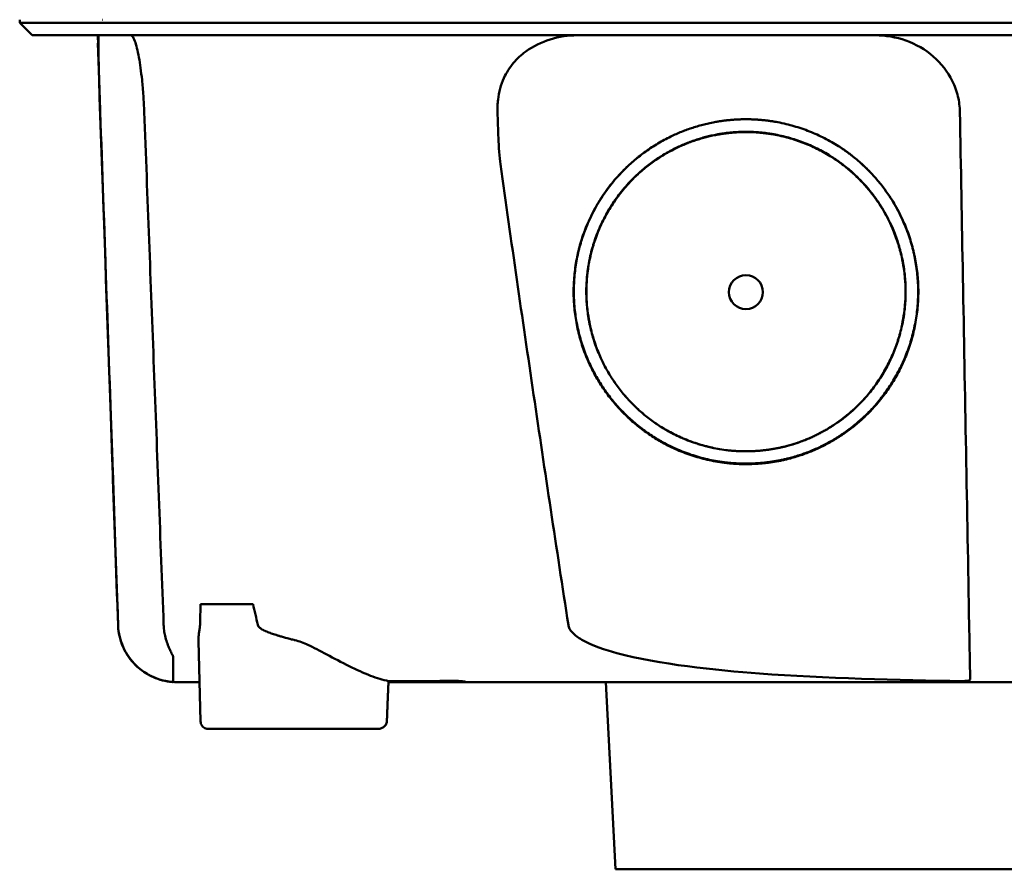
# Model space of a CAD drawing. Header units: millimetres. Extents: x 280 to 880, y 46 to 786.
# Tile 4 of 12: x 502 to 566, y 688 to 743. Entities that reach past the tile are written whole.
import ezdxf

# ---------------------------------------------------------------- set-up
doc = ezdxf.new("R2010")
doc.units = ezdxf.units.MM
doc.layers.add('Visible (ISO)', color=7, linetype='Continuous', lineweight=50)

msp = doc.modelspace()

# ---------------------------------------------------------------- linework, layer by layer
at = {"layer": 'Visible (ISO)'}
for p, q in [((502.183, 742.995), (502.183, 743.196)), ((507.557, 743.196), (507.534, 743.196)), ((502.988, 742.19), (502.183, 742.995)), ((507.222, 741.687), (507.246, 741.687)), ((513.861, 705.471), (517.249, 705.471)), ((518.211, 703.671), (518.211, 703.672)), ((518.225, 703.666), (518.225, 703.665)), ((513.86, 697.913), (513.731, 703.101)), ((530.528, 700.441), (530.527, 700.518)), ((530.528, 700.441), (525.989, 700.441)), ((540.648, 688.364), (540.015, 700.441)), ((525.27, 697.423), (514.331, 697.423)), ((619.863, 688.364), (540.648, 688.364))]:
    msp.add_line(p, q, dxfattribs=at)
for centre, major_axis, ratio, start_param, end_param in [((450.388, 742.441), (-100.955, 2891.748), 0.019629, 4.711443, 4.711617), ((530.627, 700.441), (0.392, 0), 0.000189, 0.428233, 0.567381)]:
    msp.add_ellipse(centre, major_axis=major_axis, ratio=ratio, start_param=start_param, end_param=end_param, dxfattribs=at)
msp.add_ellipse((549.07, 725.614), major_axis=(0, 1.097), ratio=0.999962, dxfattribs=at)
for points, degree, knots in [([(518.612, 742.995), (518.327, 742.995), (518.044, 742.995), (517.246, 742.995), (516.911, 742.995), (516.364, 742.995), (516.151, 742.995), (515.678, 742.995), (515.421, 742.995), (514.825, 742.995), (514.49, 742.995), (514.028, 742.995), (513.896, 742.995), (513.277, 742.995), (512.81, 742.995), (512.213, 742.995), (512.064, 742.995), (511.686, 742.995), (511.462, 742.995), (511.078, 742.995), (510.917, 742.995), (510.298, 742.995), (509.876, 742.995), (509.396, 742.995), (509.296, 742.995), (509.07, 742.995), (508.946, 742.995), (508.651, 742.995), (508.489, 742.995), (508.214, 742.995), (508.099, 742.995), (507.925, 742.995), (507.862, 742.995), (507.515, 742.995), (507.182, 742.995), (506.582, 742.995), (506.209, 742.995), (505.397, 742.995), (504.976, 742.995), (504.384, 742.995), (504.183, 742.995), (503.783, 742.995), (503.589, 742.995), (503.212, 742.995), (503.036, 742.995), (502.712, 742.995), (502.571, 742.995), (502.338, 742.995), (502.255, 742.995), (502.193, 742.995), (502.183, 742.995), (502.183, 742.995)], 3, [0.000001, 0.000001, 0.000001, 0.000001, 0.08808, 0.08808, 0.153158, 0.153158, 0.19567, 0.19567, 0.24803, 0.24803, 0.3189, 0.3189, 0.34781, 0.34781, 0.455565, 0.455565, 0.492277, 0.492277, 0.550462, 0.550462, 0.594927, 0.594927, 0.725708, 0.725708, 0.761138, 0.761138, 0.809194, 0.809194, 0.881386, 0.881386, 0.94288, 0.94288, 0.982933, 0.982933, 1.178377, 1.178377, 1.561095, 1.561095, 2.071598, 2.071598, 2.3634, 2.3634, 2.696721, 2.696721, 3.077716, 3.077716, 3.511094, 3.511094, 4.007579, 4.007579, 4.251218, 4.251218, 4.251218, 4.251218]), ([(658.327, 742.995), (658.327, 742.995), (658.299, 742.995), (658.15, 742.995), (657.983, 742.995), (657.469, 742.995), (657.099, 742.995), (656.388, 742.995), (656.115, 742.995), (655.492, 742.995), (655.138, 742.995), (654.342, 742.995), (653.897, 742.995), (653.278, 742.995), (653.015, 742.995), (652.809, 742.995), (652.736, 742.995), (652.529, 742.995), (652.383, 742.995), (652.134, 742.995), (652.045, 742.995), (651.8, 742.995), (651.637, 742.995), (651.279, 742.995), (651.083, 742.995), (650.703, 742.995), (650.522, 742.995), (650.062, 742.995), (649.774, 742.995), (649.253, 742.995), (649.028, 742.995), (648.568, 742.995), (648.333, 742.995), (647.942, 742.995), (647.791, 742.995), (647.445, 742.995), (647.25, 742.995), (646.793, 742.995), (646.528, 742.995), (646.087, 742.995), (645.913, 742.995), (645.345, 742.995), (644.941, 742.995), (643.199, 742.994), (642.473, 742.995), (638.11, 742.995), (635.608, 742.995), (630.744, 742.995), (628.382, 742.995), (621.583, 742.995), (617.13, 742.995), (610.704, 742.995), (608.743, 742.995), (604.944, 742.995), (603.107, 742.995), (599.541, 742.995), (597.812, 742.995), (589.6, 742.995), (583.105, 742.995), (574.17, 742.995), (571.73, 742.995), (565.021, 742.995), (560.756, 742.995), (554.906, 742.995), (553.312, 742.995), (548.935, 742.995), (546.155, 742.995), (539.219, 742.995), (535.072, 742.995), (526.812, 742.995), (522.7, 742.995), (518.612, 742.995)], 3, [4.259276, 4.259276, 4.259276, 4.259276, 4.670353, 4.670353, 5.333093, 5.333093, 6.087544, 6.087544, 6.48643, 6.48643, 6.916955, 6.916955, 7.375465, 7.375465, 7.508459, 7.508459, 7.569769, 7.569769, 7.664913, 7.664913, 7.713725, 7.713725, 7.791614, 7.791614, 7.873119, 7.873119, 7.940289, 7.940289, 8.037054, 8.037054, 8.105988, 8.105988, 8.173685, 8.173685, 8.21539, 8.21539, 8.267249, 8.267249, 8.334795, 8.334795, 8.377608, 8.377608, 8.47358, 8.47358, 8.783476, 8.783476, 9.196774, 9.196774, 9.584439, 9.584439, 10.310287, 10.310287, 10.628298, 10.628298, 10.925673, 10.925673, 11.204895, 11.204895, 12.251527, 12.251527, 12.644845, 12.644845, 13.333545, 13.333545, 13.591652, 13.591652, 14.043256, 14.043256, 14.721038, 14.721038, 15.399535, 15.399535, 15.399535, 15.399535]), ([(518.805, 742.19), (518.787, 742.19), (518.77, 742.19), (518.752, 742.19), (518.74, 742.19), (518.728, 742.19), (518.716, 742.19), (518.682, 742.19), (518.649, 742.19), (518.616, 742.19), (518.582, 742.19), (518.549, 742.19), (518.516, 742.19), (518.447, 742.19), (518.379, 742.19), (518.311, 742.19), (518.242, 742.19), (518.174, 742.19), (518.106, 742.19), (517.934, 742.19), (517.761, 742.19), (517.591, 742.19), (517.421, 742.19), (517.251, 742.19), (517.083, 742.19), (516.748, 742.19), (516.414, 742.19), (516.09, 742.19), (515.441, 742.19), (514.809, 742.19), (514.215, 742.19), (513.621, 742.19), (513.052, 742.19), (512.527, 742.19), (512.002, 742.19), (511.509, 742.19), (511.065, 742.19), (510.622, 742.19), (510.217, 742.19), (509.865, 742.19), (509.513, 742.19), (509.205, 742.19), (508.953, 742.19), (508.828, 742.19), (508.713, 742.19), (508.613, 742.19), (508.564, 742.19), (508.517, 742.19), (508.473, 742.19), (508.452, 742.19), (508.431, 742.19), (508.411, 742.19), (508.401, 742.19), (508.391, 742.19), (508.381, 742.19), (508.377, 742.19), (508.372, 742.19), (508.367, 742.19), (508.363, 742.19), (508.358, 742.19), (508.353, 742.19), (508.351, 742.19), (508.348, 742.19), (508.346, 742.19), (508.342, 742.19), (508.337, 742.19), (508.333, 742.19), (508.329, 742.19), (508.324, 742.19), (508.32, 742.19), (508.311, 742.19), (508.303, 742.19), (508.294, 742.19), (508.277, 742.19), (508.26, 742.19), (508.242, 742.19), (508.208, 742.19), (508.174, 742.19), (508.14, 742.19), (508.072, 742.19), (508.005, 742.19), (507.938, 742.19), (507.805, 742.19), (507.675, 742.19), (507.547, 742.19), (507.291, 742.19), (507.046, 742.19), (506.812, 742.19), (506.35, 742.19), (505.928, 742.19), (505.549, 742.19), (505.17, 742.19), (504.833, 742.19), (504.538, 742.19), (503.948, 742.19), (503.525, 742.19), (503.272, 742.19), (503.083, 742.19), (502.988, 742.19), (502.988, 742.19)], 3, [0, 0, 0, 0, 0.00005479, 0.00005479, 0.00005479, 0.00009238, 0.00009238, 0.00009238, 0.0001964, 0.0001964, 0.0001964, 0.00030042, 0.00030042, 0.00030042, 0.00051448, 0.00051448, 0.00051448, 0.00072853, 0.00072853, 0.00072853, 0.00127035, 0.00127035, 0.00127035, 0.00181217, 0.00181217, 0.00181217, 0.00289581, 0.00289581, 0.00289581, 0.00506308, 0.00506308, 0.00506308, 0.00723036, 0.00723036, 0.00723036, 0.00939764, 0.00939764, 0.00939764, 0.01156492, 0.01156492, 0.01156492, 0.0137322, 0.0137322, 0.0137322, 0.01481584, 0.01481584, 0.01481584, 0.01535766, 0.01535766, 0.01535766, 0.01562857, 0.01562857, 0.01562857, 0.01576402, 0.01576402, 0.01576402, 0.01583175, 0.01583175, 0.01583175, 0.01589948, 0.01589948, 0.01589948, 0.01593706, 0.01593706, 0.01593706, 0.0160022, 0.0160022, 0.0160022, 0.01606733, 0.01606733, 0.01606733, 0.0161976, 0.0161976, 0.0161976, 0.01645814, 0.01645814, 0.01645814, 0.01697921, 0.01697921, 0.01697921, 0.01802136, 0.01802136, 0.01802136, 0.02010566, 0.02010566, 0.02010566, 0.02427426, 0.02427426, 0.02427426, 0.03250315, 0.03250315, 0.03250315, 0.04073203, 0.04073203, 0.04073203, 0.0571898, 0.0571898, 0.0571898, 0.06950332, 0.06950332, 0.06950332, 0.06950332]), ([(507.383, 737.244), (507.37, 737.594), (507.358, 737.943), (507.335, 738.64), (507.324, 738.985), (507.297, 739.847), (507.284, 740.331), (507.264, 741.199), (507.26, 741.56), (507.263, 741.949), (507.267, 742.053), (507.276, 742.141), (507.278, 742.16), (507.284, 742.184), (507.288, 742.19), (507.291, 742.19)], 3, [-0.7832646, -0.7832646, -0.7832646, -0.7832646, -0.67808, -0.67808, -0.5686815, -0.5686815, -0.3918502, -0.3918502, -0.1975597, -0.1975597, -0.0863588, -0.0863588, -0.041796, -0.041796, -0.000001, -0.000001, -0.000001, -0.000001]), ([(509.349, 742.19), (509.386, 742.19), (509.424, 742.165), (509.514, 742.054), (509.565, 741.952), (509.707, 741.566), (509.797, 741.207), (509.955, 740.34), (510.023, 739.853), (510.114, 738.987), (510.144, 738.641), (510.192, 737.944), (510.211, 737.595), (510.224, 737.244)], 3, [-0.7882083, -0.7882083, -0.7882083, -0.7882083, -0.7012895, -0.7012895, -0.5899546, -0.5899546, -0.394282, -0.394282, -0.2150839, -0.2150839, -0.105375, -0.105375, -0.000001, -0.000001, -0.000001, -0.000001]), ([(657.522, 742.19), (657.522, 742.19), (657.512, 742.19), (657.49, 742.19), (657.405, 742.19), (657.15, 742.19), (656.727, 742.19), (656.304, 742.19), (655.711, 742.19), (654.952, 742.19), (654.573, 742.19), (654.151, 742.19), (653.687, 742.19), (653.456, 742.19), (653.213, 742.19), (652.961, 742.19), (652.835, 742.19), (652.706, 742.19), (652.575, 742.19), (652.509, 742.19), (652.442, 742.19), (652.375, 742.19), (652.342, 742.19), (652.308, 742.19), (652.274, 742.19), (652.258, 742.19), (652.241, 742.19), (652.224, 742.19), (652.215, 742.19), (652.207, 742.19), (652.198, 742.19), (652.194, 742.19), (652.189, 742.19), (652.185, 742.19), (652.181, 742.19), (652.177, 742.19), (652.172, 742.19), (652.17, 742.19), (652.167, 742.19), (652.165, 742.19), (652.159, 742.19), (652.154, 742.19), (652.148, 742.19), (652.142, 742.19), (652.136, 742.19), (652.13, 742.19), (652.119, 742.19), (652.106, 742.19), (652.094, 742.19), (652.069, 742.19), (652.043, 742.19), (652.015, 742.19), (651.971, 742.19), (651.923, 742.19), (651.872, 742.19), (651.821, 742.19), (651.766, 742.19), (651.708, 742.19), (651.593, 742.19), (651.463, 742.19), (651.322, 742.19), (651.04, 742.19), (650.704, 742.19), (650.324, 742.19), (649.944, 742.19), (649.512, 742.19), (649.044, 742.19), (648.575, 742.19), (648.058, 742.19), (647.512, 742.19), (646.965, 742.19), (646.376, 742.19), (645.765, 742.19), (645.154, 742.19), (644.506, 742.19), (643.844, 742.19), (643.513, 742.19), (643.173, 742.19), (642.833, 742.19), (642.662, 742.19), (642.489, 742.19), (642.317, 742.19), (642.144, 742.19), (641.969, 742.19), (641.795, 742.19), (641.7, 742.19), (641.605, 742.19), (641.511, 742.19), (641.304, 742.19), (641.098, 742.19), (640.891, 742.19), (640.543, 742.19), (640.194, 742.19), (639.845, 742.19), (639.496, 742.19), (639.147, 742.19), (638.798, 742.19), (638.209, 742.19), (637.619, 742.19), (637.029, 742.19), (636.439, 742.19), (635.848, 742.19), (635.257, 742.19), (634.074, 742.19), (632.89, 742.19), (631.704, 742.19), (629.036, 742.19), (626.353, 742.19), (623.669, 742.19), (620.985, 742.19), (618.288, 742.19), (615.59, 742.19), (610.195, 742.19), (604.765, 742.19), (599.333, 742.19), (596.617, 742.19), (593.892, 742.19), (591.171, 742.19), (588.45, 742.19), (585.721, 742.19), (582.998, 742.19), (581.384, 742.19), (579.77, 742.19), (578.156, 742.19), (574.525, 742.19), (570.891, 742.19), (567.264, 742.19), (561.824, 742.19), (556.381, 742.19), (550.97, 742.19), (545.558, 742.19), (540.156, 742.19), (534.795, 742.19), (529.434, 742.19), (524.093, 742.19), (518.805, 742.19)], 3, [0.3330934, 0.3330934, 0.3330934, 0.3330934, 0.3372182, 0.3372182, 0.3372182, 0.3535986, 0.3535986, 0.3535986, 0.369979, 0.369979, 0.369979, 0.3781692, 0.3781692, 0.3781692, 0.3822643, 0.3822643, 0.3822643, 0.3843118, 0.3843118, 0.3843118, 0.3853356, 0.3853356, 0.3853356, 0.3858475, 0.3858475, 0.3858475, 0.3861034, 0.3861034, 0.3861034, 0.3862314, 0.3862314, 0.3862314, 0.3862954, 0.3862954, 0.3862954, 0.3863594, 0.3863594, 0.3863594, 0.3863968, 0.3863968, 0.3863968, 0.3864806, 0.3864806, 0.3864806, 0.3865644, 0.3865644, 0.3865644, 0.386732, 0.386732, 0.386732, 0.3870672, 0.3870672, 0.3870672, 0.3876065, 0.3876065, 0.3876065, 0.3881457, 0.3881457, 0.3881457, 0.3892243, 0.3892243, 0.3892243, 0.3913814, 0.3913814, 0.3913814, 0.3935385, 0.3935385, 0.3935385, 0.3956955, 0.3956955, 0.3956955, 0.3978526, 0.3978526, 0.3978526, 0.4000097, 0.4000097, 0.4000097, 0.4010883, 0.4010883, 0.4010883, 0.4016275, 0.4016275, 0.4016275, 0.4021668, 0.4021668, 0.4021668, 0.4024603, 0.4024603, 0.4024603, 0.4030994, 0.4030994, 0.4030994, 0.404178, 0.404178, 0.404178, 0.4052565, 0.4052565, 0.4052565, 0.4070765, 0.4070765, 0.4070765, 0.4088966, 0.4088966, 0.4088966, 0.4125367, 0.4125367, 0.4125367, 0.4207269, 0.4207269, 0.4207269, 0.4289171, 0.4289171, 0.4289171, 0.4452975, 0.4452975, 0.4452975, 0.4534877, 0.4534877, 0.4534877, 0.4616779, 0.4616779, 0.4616779, 0.4665313, 0.4665313, 0.4665313, 0.4774516, 0.4774516, 0.4774516, 0.493832, 0.493832, 0.493832, 0.5102124, 0.5102124, 0.5102124, 0.5265928, 0.5265928, 0.5265928, 0.5265928]), ([(534.848, 741.137), (535.331, 741.482), (535.868, 741.745), (537.001, 742.1), (537.594, 742.19), (538.19, 742.19)], 3, [0.0000072, 0.0000072, 0.0000072, 0.0000072, 0.18051, 0.18051, 0.3616085, 0.3616085, 0.3616085, 0.3616085]), ([(557.421, 742.19), (558.092, 742.19), (558.761, 742.076), (560.042, 741.618), (560.645, 741.272), (561.671, 740.381), (562.09, 739.849), (562.547, 738.925), (562.669, 738.587), (562.83, 737.912), (562.873, 737.579), (562.879, 737.244)], 3, [0, 0, 0, 0, 0.2022526, 0.2022526, 0.4090444, 0.4090444, 0.6109213, 0.6109213, 0.7189205, 0.7189205, 0.8198074, 0.8198074, 0.8198074, 0.8198074]), ([(533.029, 737.243), (533.026, 737.36), (533.024, 737.462), (533.039, 737.784), (533.049, 737.91), (533.121, 738.52), (533.246, 738.989), (533.609, 739.784), (533.814, 740.111), (534.291, 740.683), (534.556, 740.929), (534.848, 741.137)], 3, [-0.4690854, -0.4690854, -0.4690854, -0.4690854, -0.4101704, -0.4101704, -0.3722842, -0.3722842, -0.2256902, -0.2256902, -0.1092636, -0.1092636, 0, 0, 0, 0]), ([(508.535, 704.13), (508.411, 707.693), (508.287, 711.256), (508.163, 714.819), (508.033, 718.557), (507.903, 722.294), (507.773, 726.032), (507.643, 729.769), (507.513, 733.507), (507.383, 737.244)], 3, [0, 0, 0, 0, 0.01069684, 0.01069684, 0.01069684, 0.02191762, 0.02191762, 0.02191762, 0.0331384, 0.0331384, 0.0331384, 0.0331384]), ([(510.224, 737.244), (510.433, 731.725), (510.642, 726.206), (511.059, 715.168), (511.268, 709.65), (511.477, 704.13)], 3, [0.000001, 0.000001, 0.000001, 0.000001, 1.65717, 1.65717, 3.314339, 3.314339, 3.314339, 3.314339]), ([(533.216, 733.865), (533.156, 734.295), (533.114, 735.03), (533.064, 736.102), (533.045, 736.694), (533.029, 737.243)], 3, [-0.3221562, -0.3221562, -0.3221562, -0.3221562, -0.1651172, -0.1651172, 0, 0, 0, 0]), ([(549.827, 714.54), (547.744, 714.398), (543.574, 715.699), (540.737, 718.123), (538.645, 721.152), (537.757, 725.367), (538.434, 729.597), (540.98, 733.716), (544.174, 735.699), (547.086, 736.767), (549.07, 736.771)], 2, [0.03406172, 0.03406172, 0.03406172, 0.03816011, 0.04263645, 0.04549412, 0.04989658, 0.05394918, 0.05830737, 0.06343865, 0.06566476, 0.06956197, 0.06956197, 0.06956197]), ([(549.07, 736.771), (551.046, 736.769), (555.06, 735.295), (557.569, 732.918), (559.494, 730.13), (560.383, 725.915), (559.706, 721.686), (557.472, 718.068), (554.958, 716.127), (551.99, 714.688), (549.827, 714.54)], 2, [0, 0, 0, 0.00390298, 0.00841504, 0.01070379, 0.01511276, 0.01917136, 0.02353598, 0.02753731, 0.02979897, 0.03406172, 0.03406172, 0.03406172]), ([(562.879, 737.244), (562.944, 733.681), (563.008, 730.118), (563.073, 726.555), (563.141, 722.817), (563.209, 719.08), (563.277, 715.343), (563.344, 711.605), (563.412, 707.868), (563.48, 704.13)], 3, [0, 0, 0, 0, 0.01069712, 0.01069712, 0.01069712, 0.02191761, 0.02191761, 0.02191761, 0.03313809, 0.03313809, 0.03313809, 0.03313809]), ([(546.915, 715.569), (546.453, 715.668), (543.979, 716.44), (541.351, 718.685), (539.412, 721.491), (538.59, 725.396), (539.217, 729.314), (541.576, 733.13), (544.534, 734.967), (547.232, 735.957), (549.07, 735.96)], 2, [0.5336456, 0.5336456, 0.5336456, 0.5482507, 0.6126476, 0.6537582, 0.7170923, 0.7753934, 0.8380905, 0.9119095, 0.9439344, 1, 1, 1]), ([(549.771, 715.366), (547.843, 715.235), (543.983, 716.439), (541.357, 718.682), (539.42, 721.486), (538.598, 725.387), (539.225, 729.302), (541.582, 733.115), (544.538, 734.951), (547.234, 735.94), (549.07, 735.943)], 2, [0.03157763, 0.03157763, 0.03157763, 0.0353791, 0.03953115, 0.04218178, 0.0462653, 0.05002431, 0.05406676, 0.0588263, 0.06089113, 0.06450601, 0.06450601, 0.06450601]), ([(549.07, 735.96), (550.901, 735.958), (554.619, 734.593), (556.944, 732.391), (558.727, 729.809), (559.55, 725.903), (558.923, 721.986), (556.853, 718.634), (554.524, 716.837), (552.449, 715.83), (551.246, 715.572)], 2, [0, 0, 0, 0.0560656, 0.1208807, 0.1537582, 0.2170923, 0.2753934, 0.3380905, 0.395569, 0.4280573, 0.4663114, 0.4663114, 0.4663114]), ([(549.07, 735.943), (550.899, 735.941), (554.614, 734.577), (556.937, 732.377), (558.719, 729.796), (559.541, 725.894), (558.915, 721.98), (556.847, 718.631), (554.52, 716.835), (551.773, 715.503), (549.771, 715.366)], 2, [0, 0, 0, 0.00361833, 0.00780134, 0.00992317, 0.0140106, 0.0177732, 0.02181952, 0.02552904, 0.02762575, 0.03157763, 0.03157763, 0.03157763]), ([(549.826, 714.573), (547.746, 714.431), (543.582, 715.73), (540.748, 718.15), (538.659, 721.175), (537.772, 725.385), (538.448, 729.609), (540.907, 733.588), (542.949, 734.933)], 2, [0.489291, 0.489291, 0.489291, 0.5482507, 0.6126476, 0.6537582, 0.7170923, 0.7753934, 0.8380905, 0.907437, 0.907437, 0.907437]), ([(555.182, 734.943), (555.994, 734.408), (557.558, 732.926), (559.481, 730.142), (560.368, 725.932), (559.692, 721.709), (557.461, 718.096), (554.95, 716.157), (551.986, 714.72), (549.826, 714.573)], 2, [0.0927794, 0.0927794, 0.0927794, 0.1208807, 0.1537582, 0.2170923, 0.2753934, 0.3380905, 0.395569, 0.4280573, 0.489291, 0.489291, 0.489291]), ([(537.604, 704.13), (536.839, 709.077), (536.091, 714.038), (534.631, 723.943), (533.916, 728.908), (533.216, 733.865)], 3, [0.000001, 0.000001, 0.000001, 0.000001, 1.501723, 1.501723, 3.003666, 3.003666, 3.003666, 3.003666]), ([(512.353, 700.441), (512.353, 700.441), (512.352, 700.441), (512.349, 700.441), (512.345, 700.441), (512.133, 700.442), (511.923, 700.46), (511.511, 700.529), (511.307, 700.581), (510.71, 700.786), (510.329, 700.994), (509.664, 701.514), (509.372, 701.835), (508.913, 702.544), (508.741, 702.942), (508.579, 703.607), (508.542, 703.869), (508.533, 704.13)], 3, [0, 0, 0, 0, 0.0001067, 0.0001067, 0.0010833, 0.0010833, 0.0637852, 0.0637852, 0.1264875, 0.1264875, 0.2531604, 0.2531604, 0.3798375, 0.3798375, 0.5065247, 0.5065247, 0.5850504, 0.5850504, 0.5850504, 0.5850504]), ([(511.596, 700.517), (511.178, 700.602), (510.778, 700.755), (510.13, 701.139), (509.776, 701.395), (509.21, 702.063), (508.968, 702.425), (508.572, 703.45), (508.548, 703.774), (508.535, 704.13)], 3, [0.0000012, 0.0000012, 0.0000012, 0.0000012, 0.1279365, 0.1279365, 0.2253357, 0.2253357, 0.2918354, 0.2918354, 0.3734516, 0.3734516, 0.3734516, 0.3734516]), ([(511.571, 703.425), (511.544, 703.541), (511.523, 703.658), (511.484, 703.953), (511.479, 704.085), (511.477, 704.13)], 3, [-0.02266085, -0.02266085, -0.02266085, -0.02266085, -0.013594, -0.013594, -0.00000919, -0.00000919, -0.00000919, -0.00000919]), ([(513.815, 703.999), (513.803, 703.924), (513.785, 703.828), (513.765, 703.685), (513.759, 703.642), (513.749, 703.557), (513.745, 703.515), (513.742, 703.474)], 3, [0, 0, 0, 0, 0.03346541, 0.03346541, 0.04779593, 0.04779593, 0.06220327, 0.06220327, 0.06220327, 0.06220327]), ([(519.939, 703.154), (519.919, 703.159), (519.899, 703.164), (519.879, 703.169), (519.828, 703.181), (519.779, 703.194), (519.73, 703.206), (519.597, 703.24), (519.472, 703.273), (519.352, 703.306), (519.303, 703.319), (519.255, 703.332), (519.207, 703.346), (519.128, 703.368), (519.052, 703.39), (518.979, 703.412), (518.951, 703.42), (518.923, 703.428), (518.896, 703.437), (518.871, 703.444), (518.849, 703.451), (518.82, 703.46), (518.79, 703.469), (518.761, 703.478), (518.732, 703.487), (518.675, 703.505), (518.62, 703.523), (518.567, 703.541), (518.519, 703.558), (518.472, 703.574), (518.427, 703.59), (518.375, 703.608), (518.325, 703.627), (518.277, 703.645), (518.234, 703.662), (518.18, 703.684), (518.131, 703.705), (518.082, 703.725), (518.036, 703.746), (517.992, 703.767), (517.97, 703.778), (517.948, 703.788), (517.927, 703.798), (517.919, 703.803), (517.904, 703.811), (517.89, 703.818), (517.872, 703.827), (517.855, 703.837), (517.839, 703.846), (517.782, 703.879), (517.733, 703.911), (517.694, 703.943), (517.614, 704.007), (517.568, 704.07), (517.554, 704.132)], 3, [0, 0, 0, 0, 0.0186479, 0.0186479, 0.0186479, 0.066617, 0.066617, 0.066617, 0.1962372, 0.1962372, 0.1962372, 0.25, 0.25, 0.25, 0.3400993, 0.3400993, 0.3400993, 0.375, 0.375, 0.375, 0.40625, 0.40625, 0.40625, 0.4375, 0.4375, 0.4375, 0.5, 0.5, 0.5, 0.5573513, 0.5573513, 0.5573513, 0.625, 0.625, 0.625, 0.6875, 0.6875, 0.6875, 0.75, 0.75, 0.75, 0.78125, 0.78125, 0.78125, 0.7945038, 0.7945038, 0.7945038, 0.8125, 0.8125, 0.8125, 0.875, 0.875, 0.875, 1, 1, 1, 1]), ([(563, 700.513), (558.943, 700.568), (554.147, 700.687), (547.152, 701.21), (543.424, 701.591), (540.011, 702.516), (539.124, 702.802), (538.258, 703.305), (538.03, 703.463), (537.794, 703.721), (537.734, 703.801), (537.647, 703.964), (537.617, 704.045), (537.604, 704.13)], 3, [0.000001, 0.000001, 0.000001, 0.000001, 1.217225, 1.217225, 2.026893, 2.026893, 2.244314, 2.244314, 2.316831, 2.316831, 2.345346, 2.345346, 2.370265, 2.370265, 2.370265, 2.370265]), ([(563.48, 704.13), (563.487, 703.744), (563.494, 703.359), (563.507, 702.627), (563.514, 702.283), (563.525, 701.662), (563.53, 701.389), (563.537, 700.994), (563.541, 700.787), (563.544, 700.635)], 3, [0, 0, 0, 0, 0.1160966, 0.1160966, 0.2328594, 0.2328594, 0.3505857, 0.3505857, 0.4376844, 0.4376844, 0.4376844, 0.4376844]), ([(511.571, 703.425), (511.637, 703.138), (511.728, 702.885), (511.871, 702.553), (511.918, 702.457), (511.982, 702.325), (512.007, 702.277), (512.041, 702.209), (512.052, 702.185), (512.067, 702.152), (512.072, 702.14), (512.082, 702.115), (512.085, 702.103), (512.085, 702.096)], 3, [-0.13103, -0.13103, -0.13103, -0.13103, -0.0761814, -0.0761814, -0.0464162, -0.0464162, -0.0278151, -0.0278151, -0.0168424, -0.0168424, -0.0100907, -0.0100907, -0.000001, -0.000001, -0.000001, -0.000001]), ([(520.789, 702.843), (520.66, 702.901), (520.511, 702.965), (520.228, 703.071), (520.084, 703.118), (519.939, 703.154)], 3, [0.00000101, 0.00000101, 0.00000101, 0.00000101, 0.04255305, 0.04255305, 0.08473514, 0.08473514, 0.08473514, 0.08473514]), ([(520.789, 702.843), (521.502, 702.521), (522.438, 701.975), (523.925, 701.241), (524.385, 701.032), (525.233, 700.707), (525.623, 700.585), (525.992, 700.513)], 3, [-0.6560571, -0.6560571, -0.6560571, -0.6560571, -0.303448, -0.303448, -0.1436963, -0.1436963, -0.00002, -0.00002, -0.00002, -0.00002]), ([(512.085, 702.096), (512.09, 701.531), (512.093, 701.209), (512.097, 700.78), (512.098, 700.657), (512.099, 700.507), (512.099, 700.478), (512.099, 700.459), (512.099, 700.455), (512.099, 700.451), (512.099, 700.45), (512.099, 700.45)], 3, [0.000001, 0.000001, 0.000001, 0.000001, 0.791271, 0.791271, 1.77027, 1.77027, 2.851809, 2.851809, 3.272833, 3.272833, 3.64974, 3.64974, 3.64974, 3.64974]), ([(511.596, 700.517), (511.632, 700.51), (511.669, 700.503), (511.742, 700.491), (511.778, 700.485), (511.864, 700.473), (511.91, 700.467), (511.979, 700.46), (512.004, 700.457), (512.057, 700.453), (512.079, 700.451), (512.094, 700.45), (512.097, 700.45), (512.099, 700.45), (512.099, 700.45), (512.099, 700.45), (512.099, 700.45), (512.099, 700.45), (512.099, 700.45), (512.099, 700.45)], 3, [0.00000143, 0.00000143, 0.00000143, 0.00000143, 0.01110644, 0.01110644, 0.02277888, 0.02277888, 0.03978402, 0.03978402, 0.05184789, 0.05184789, 0.06999501, 0.06999501, 0.07575163, 0.07575163, 0.0777235, 0.0777235, 0.07872922, 0.07872922, 0.07961082, 0.07961082, 0.07961082, 0.07961082]), ([(525.992, 700.513), (526.726, 700.513), (527.464, 700.513), (528.933, 700.516), (529.67, 700.518), (530.405, 700.521)], 3, [0.0000023, 0.0000023, 0.0000023, 0.0000023, 0.2256903, 0.2256903, 0.4513465, 0.4513465, 0.4513465, 0.4513465]), ([(530.984, 700.441), (531.005, 700.441), (531.017, 700.442), (531.021, 700.447), (531.012, 700.45), (530.968, 700.463), (530.928, 700.471), (530.851, 700.485), (530.797, 700.493), (530.704, 700.505), (530.649, 700.511), (530.52, 700.519), (530.461, 700.521), (530.405, 700.521)], 3, [0.000001, 0.000001, 0.000001, 0.000001, 0.0173619, 0.0173619, 0.0347221, 0.0347221, 0.0599232, 0.0599232, 0.0984082, 0.0984082, 0.1246306, 0.1246306, 0.1453961, 0.1453961, 0.1453961, 0.1453961]), ([(563, 700.513), (563.072, 700.512), (563.144, 700.513), (563.274, 700.522), (563.332, 700.528), (563.43, 700.547), (563.47, 700.559), (563.514, 700.583), (563.525, 700.593), (563.54, 700.613), (563.544, 700.624), (563.544, 700.635)], 3, [0, 0, 0, 0, 0.02165217, 0.02165217, 0.0419441, 0.0419441, 0.06198813, 0.06198813, 0.07331229, 0.07331229, 0.08402019, 0.08402019, 0.08402019, 0.08402019]), ([(513.797, 700.441), (513.554, 700.441), (513.341, 700.441), (513.159, 700.441), (513.012, 700.441), (512.884, 700.441), (512.777, 700.441), (512.69, 700.441), (512.616, 700.441), (512.555, 700.441), (512.488, 700.441), (512.438, 700.441), (512.404, 700.441), (512.387, 700.441), (512.374, 700.441), (512.366, 700.441), (512.358, 700.441), (512.353, 700.441), (512.353, 700.441), (512.353, 700.441), (512.353, 700.441), (512.353, 700.441)], 3, [0.1652728, 0.1652728, 0.1652728, 0.1652728, 0.25, 0.25, 0.25, 0.3186851, 0.3186851, 0.3186851, 0.375, 0.375, 0.375, 0.4375, 0.4375, 0.4375, 0.46875, 0.46875, 0.46875, 0.5, 0.5, 0.5, 0.500138, 0.500138, 0.500138, 0.500138]), ([(512.97, 700.441), (512.905, 700.441), (512.845, 700.441), (512.749, 700.441), (512.71, 700.441), (512.649, 700.441), (512.624, 700.441), (512.598, 700.441), (512.596, 700.441), (512.592, 700.441), (512.59, 700.441), (512.587, 700.441), (512.586, 700.441), (512.584, 700.441), (512.584, 700.441), (512.583, 700.441), (512.582, 700.441), (512.581, 700.441), (512.581, 700.441), (512.58, 700.441), (512.58, 700.441), (512.58, 700.441), (512.58, 700.441), (512.58, 700.441), (512.579, 700.441), (512.579, 700.441)], 3, [0, 0, 0, 0, 0.281081, 0.281081, 0.4918904, 0.4918904, 0.6499969, 0.6499969, 0.6648193, 0.6648193, 0.6788731, 0.6788731, 0.6859001, 0.6859001, 0.6894135, 0.6894135, 0.692927, 0.692927, 0.6964404, 0.6964404, 0.6973188, 0.6973188, 0.6981972, 0.6981972, 0.6990755, 0.6990755, 0.6990755, 0.6990755]), ([(530.528, 700.441), (530.541, 700.441), (530.584, 700.441), (530.728, 700.441), (530.83, 700.441), (530.958, 700.441)], 3, [0, 0, 0, 0, 0.0803335, 0.0803335, 0.1606393, 0.1606393, 0.1606393, 0.1606393]), ([(580.255, 700.441), (576.119, 700.441), (569.922, 700.441), (562.705, 700.441), (559.615, 700.441), (557.556, 700.441), (556.525, 700.441), (553.442, 700.441), (550.362, 700.441), (547.288, 700.441), (545.239, 700.441), (544.215, 700.441), (539.106, 700.441), (535.036, 700.441), (530.984, 700.441)], 3, [0, 0, 0, 0, 0.25, 0.375, 0.4375, 0.4375, 0.5, 0.5, 0.625, 0.6875, 0.6875, 0.75, 0.75, 1, 1, 1, 1]), ([(514.331, 697.423), (514.287, 697.423), (514.241, 697.43), (514.149, 697.459), (514.104, 697.482), (514.022, 697.542), (513.986, 697.58), (513.925, 697.665), (513.902, 697.713), (513.87, 697.81), (513.862, 697.86), (513.86, 697.909), (513.86, 697.911), (513.86, 697.913)], 3, [0, 0, 0, 0, 0.2, 0.2, 0.397636, 0.397636, 0.591705, 0.591705, 0.791705, 0.791705, 0.991705, 0.991705, 1, 1, 1, 1]), ([(525.886, 697.913), (525.885, 697.876), (525.878, 697.84), (525.856, 697.766), (525.839, 697.73), (525.781, 697.637), (525.732, 697.586), (525.617, 697.504), (525.55, 697.473), (525.412, 697.433), (525.341, 697.423), (525.27, 697.423)], 3, [-0.08844144, -0.08844144, -0.08844144, -0.08844144, -0.0773559, -0.0773559, -0.06523718, -0.06523718, -0.0440167, -0.0440167, -0.02175474, -0.02175474, 0, 0, 0, 0])]:
    msp.add_open_spline(points, degree=degree, knots=knots, dxfattribs=at)
for points in [[(508.533, 704.13), (508.096, 716.649), (507.659, 729.168), (507.222, 741.687)], [(513.827, 704.132), (513.835, 704.596), (513.846, 705.042), (513.861, 705.471)], [(517.249, 705.471), (517.352, 705.039), (517.453, 704.592), (517.554, 704.132)], [(513.827, 704.132), (513.826, 704.088), (513.822, 704.044), (513.815, 703.999)], [(513.731, 703.102), (513.728, 703.227), (513.732, 703.351), (513.742, 703.474)]]:
    msp.add_open_spline(points, degree=3, dxfattribs=at)
msp.add_rational_spline([(525.886, 697.913), (525.939, 699.201), (525.992, 700.513)], [1.00023526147, 1.00042993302, 1.00059764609], degree=2, dxfattribs=at)

doc.saveas('drawing.dxf')
